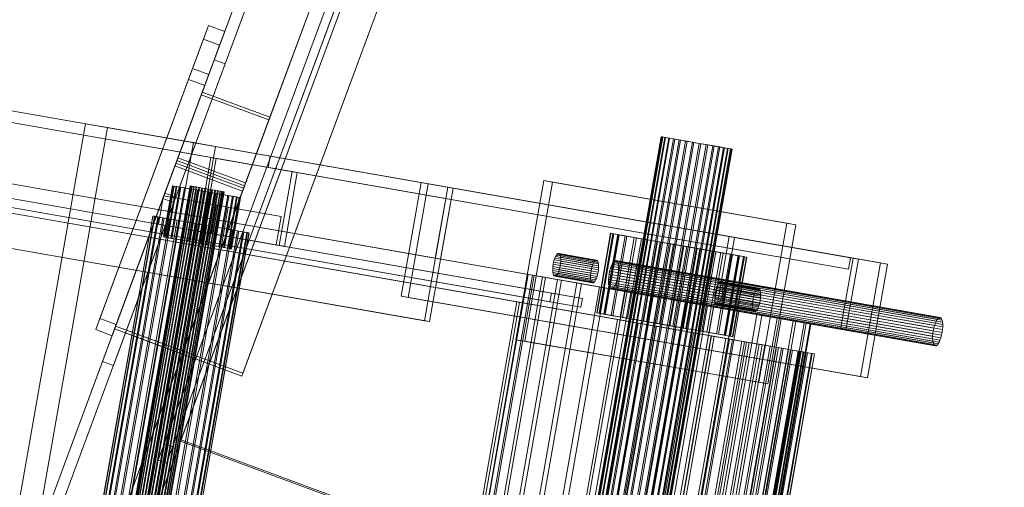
# Model space of a CAD drawing. Header units: millimetres. Extents: x -4395 to 65662, y -65530 to 6847.
# Tile 36 of 256: x 2407 to 2748, y -60213 to -60051. Entities that reach past the tile are written whole.
import ezdxf

# ---------------------------------------------------------------- set-up
doc = ezdxf.new("R2010")
doc.units = ezdxf.units.MM
doc.layers.add('R33_DET_superior_C06', color=7, linetype='Continuous', lineweight=0)
doc.layers.add('R33_DET_superior_C07', color=7, linetype='Continuous', lineweight=0)

msp = doc.modelspace()

# ---------------------------------------------------------------- linework, layer by layer
at = {"layer": 'R33_DET_superior_C06'}
for p, q in [((2377.931, -60324.947), (2925.838, -58845.598)), ((2926.194, -58844.636), (2378.287, -60323.985)), ((2949.282, -58854.281), (2401.374, -60333.63)), ((2401.731, -60332.668), (2949.638, -58853.319)), ((2438.865, -60261.198), (2938.865, -58911.198)), ((2939.043, -58910.716), (2439.043, -60260.716)), ((2932.923, -58927.242), (2432.923, -60277.242)), ((2432.744, -60277.724), (2932.744, -58927.724)), ((2915.903, -58958.799), (2456.966, -60197.929)), ((2459.779, -60198.971), (2918.716, -58959.841)), ((2454.886, -60203.545), (2913.823, -58964.415)), ((2916.636, -58965.457), (2457.7, -60204.586)), ((2462.64, -60197.005), (2914.733, -58976.354)), ((2914.912, -58975.872), (2462.819, -60196.523)), ((2871.646, -58991.915), (2461.699, -60098.772)), ((2443.479, -60159.483), (2875.041, -58994.267)), ((2875.397, -58993.304), (2443.836, -60158.52)), ((2461.343, -60099.735), (2871.29, -58992.878)), ((2894.734, -59001.561), (2484.786, -60108.418)), ((2485.143, -60107.455), (2895.09, -59000.598)), ((2915.364, -59009.202), (2483.803, -60174.417)), ((2484.159, -60173.455), (2915.721, -59008.239)), ((2576.962, -59787.563), (2474.304, -60064.739)), ((2478.055, -60066.128), (2580.713, -59788.952)), ((2572.802, -59798.794), (2470.145, -60075.97)), ((2473.896, -60077.359), (2576.553, -59800.183)), ((2469.788, -60076.933), (2565.85, -59817.566)), ((2566.206, -59816.603), (2470.145, -60075.97)), ((2569.601, -59818.955), (2473.539, -60078.322)), ((2589.294, -59826.249), (2493.232, -60085.616)), ((2493.588, -60084.653), (2589.65, -59825.286)), ((2472.307, -60052.855), (2466.776, -60067.789)), ((2472.307, -60052.855), (2470.526, -60057.665)), ((2477.934, -60054.939), (2472.307, -60052.855)), ((2472.403, -60069.873), (2477.934, -60054.939)), ((2476.152, -60059.749), (2477.934, -60054.939)), ((2465.35, -60071.64), (2470.526, -60057.665)), ((2470.526, -60057.665), (2476.152, -60059.749)), ((2476.152, -60059.749), (2470.977, -60073.724)), ((2474.304, -60064.739), (2461.699, -60098.772)), ((2465.45, -60100.162), (2478.055, -60066.128)), ((2469.788, -60076.933), (2474.304, -60064.739)), ((2473.539, -60078.322), (2478.055, -60066.128)), ((2474.304, -60064.739), (2478.055, -60066.128)), ((2466.776, -60067.789), (2434.666, -60154.486)), ((2440.293, -60156.57), (2472.403, -60069.873)), ((2465.35, -60071.64), (2466.776, -60067.789)), ((2466.776, -60067.789), (2472.403, -60069.873)), ((2470.977, -60073.724), (2472.403, -60069.873)), ((2433.24, -60158.337), (2465.35, -60071.64)), ((2470.977, -60073.724), (2438.866, -60160.421)), ((2470.977, -60073.724), (2465.35, -60071.64)), ((2377.396, -60326.391), (2469.788, -60076.933)), ((2470.145, -60075.97), (2377.752, -60325.429)), ((2381.503, -60326.818), (2473.896, -60077.359)), ((2457.183, -60110.966), (2469.788, -60076.933)), ((2469.788, -60076.933), (2470.145, -60075.97)), ((2473.539, -60078.322), (2469.788, -60076.933)), ((2493.232, -60085.616), (2469.788, -60076.933)), ((2470.145, -60075.97), (2473.896, -60077.359)), ((2470.145, -60075.97), (2493.588, -60084.653)), ((2473.539, -60078.322), (2473.896, -60077.359)), ((2473.539, -60078.322), (2381.147, -60327.781)), ((2473.539, -60078.322), (2460.934, -60112.356)), ((2493.232, -60085.616), (2400.84, -60335.074)), ((2401.196, -60334.112), (2493.588, -60084.653)), ((2493.232, -60085.616), (2493.588, -60084.653)), ((2461.015, -60100.62), (2440.085, -60157.131)), ((2461.015, -60100.62), (2456.499, -60112.814)), ((2457.183, -60110.966), (2461.699, -60098.772)), ((2461.015, -60100.62), (2460.658, -60101.583)), ((2460.934, -60112.356), (2465.45, -60100.162)), ((2464.766, -60102.01), (2461.015, -60100.62)), ((2484.459, -60109.303), (2461.015, -60100.62)), ((2461.343, -60099.735), (2461.699, -60098.772)), ((2484.786, -60108.418), (2461.343, -60099.735)), ((2461.699, -60098.772), (2465.45, -60100.162)), ((2461.699, -60098.772), (2485.143, -60107.455)), ((2439.728, -60158.094), (2460.658, -60101.583)), ((2443.836, -60158.52), (2464.766, -60102.01)), ((2460.25, -60114.203), (2464.766, -60102.01)), ((2460.658, -60101.583), (2484.102, -60110.266)), ((2484.786, -60108.418), (2485.143, -60107.455)), ((2460.934, -60112.356), (2457.183, -60110.966)), ((2484.102, -60110.266), (2463.172, -60166.776)), ((2463.529, -60165.814), (2484.459, -60109.303)), ((2484.102, -60110.266), (2484.459, -60109.303)), ((2435.569, -60169.325), (2456.499, -60112.814)), ((2460.25, -60114.203), (2439.32, -60170.714)), ((2456.499, -60112.814), (2460.25, -60114.203)), ((2433.24, -60158.337), (2434.666, -60154.486)), ((2434.666, -60154.486), (2440.293, -60156.57)), ((2438.866, -60160.421), (2433.24, -60158.337)), ((2435.569, -60169.325), (2440.085, -60157.131)), ((2438.866, -60160.421), (2440.293, -60156.57)), ((2439.32, -60170.714), (2443.836, -60158.52)), ((2439.728, -60158.094), (2440.085, -60157.131)), ((2463.172, -60166.776), (2439.728, -60158.094)), ((2440.085, -60157.131), (2443.836, -60158.52)), ((2440.085, -60157.131), (2463.529, -60165.814)), ((2443.479, -60159.483), (2443.836, -60158.52)), ((2443.836, -60158.52), (2484.159, -60173.455)), ((2483.803, -60174.417), (2443.479, -60159.483)), ((2463.172, -60166.776), (2463.529, -60165.814)), ((2439.32, -60170.714), (2435.569, -60169.325)), ((2483.803, -60174.417), (2484.159, -60173.455)), ((2462.64, -60197.005), (2462.819, -60196.523)), ((2462.819, -60196.523), (2791.031, -60318.083)), ((2454.886, -60203.545), (2456.966, -60197.929)), ((2456.966, -60197.929), (2459.779, -60198.971)), ((2457.7, -60204.586), (2459.779, -60198.971)), ((2790.852, -60318.565), (2462.64, -60197.005)), ((2457.7, -60204.586), (2454.886, -60203.545))]:
    msp.add_line(p, q, dxfattribs=at)
at = {"layer": 'R33_DET_superior_C07'}
for p, q in [((-4037.857, -58953.073), (2652.779, -60126.05)), ((2654.617, -60126.372), (-4036.018, -58953.396)), ((2652.088, -60129.99), (-4038.547, -58957.013)), ((2694.747, -60133.408), (-3995.888, -58960.431)), ((-3994.969, -58960.592), (2695.666, -60133.569)), ((2697.504, -60133.891), (-3993.131, -58960.915)), ((-3996.579, -58964.371), (2694.056, -60137.348)), ((2648.461, -60150.675), (-4042.174, -58977.698)), ((-4040.336, -58978.02), (2650.299, -60150.997)), ((2691.349, -60158.193), (-3999.286, -58985.217)), ((-3997.448, -58985.539), (2693.187, -60158.516)), ((-3817.832, -58995.708), (2554.519, -60112.885)), ((2556.357, -60113.207), (-3815.993, -58996.031)), ((-3945.593, -59004.783), (2613.984, -60154.783)), ((2614.903, -60154.944), (-3944.674, -59004.944)), ((-3914.041, -59010.314), (2645.536, -60160.314)), ((2646.455, -60160.475), (-3913.122, -59010.475)), ((-3856.09, -59015.398), (2591.151, -60145.703)), ((2590.633, -60148.658), (-3856.608, -59018.353)), ((2601.873, -60147.583), (-3845.369, -59017.277)), ((-3849.431, -59021.641), (2579.088, -60148.665)), ((2580.007, -60148.826), (-3848.512, -59021.803)), ((-3845.887, -59020.232), (2601.355, -60150.538)), ((2547.094, -60155.239), (-3825.257, -59038.062)), ((-3823.419, -59038.385), (2548.932, -60155.561)), ((1372.153, -59901.536), (2493.636, -60098.15)), ((2492.946, -60102.09), (1371.463, -59905.476)), ((1433.727, -59912.331), (2555.21, -60108.945)), ((2557.048, -60109.267), (1435.565, -59912.653)), ((1434.874, -59916.593), (2556.357, -60113.207)), ((2550.893, -60133.569), (1429.41, -59936.955)), ((1431.248, -59937.277), (2552.731, -60133.891)), ((2357.112, -60500.621), (2429.639, -60086.93)), ((2429.639, -60086.93), (2467.084, -60093.495)), ((2429.639, -60086.93), (2437.298, -60088.273)), ((2437.298, -60088.273), (2364.771, -60501.963)), ((2474.743, -60094.838), (2437.298, -60088.273)), ((2467.084, -60093.495), (2394.558, -60507.185)), ((2474.743, -60094.838), (2467.084, -60093.495)), ((2629.168, -60091.453), (2546.28, -60564.242)), ((2629.22, -60091.462), (2546.332, -60564.252)), ((2629.587, -60091.527), (2546.699, -60564.316)), ((2546.855, -60564.343), (2629.742, -60091.554)), ((2630.462, -60091.68), (2547.574, -60564.469)), ((2630.714, -60091.724), (2547.826, -60564.514)), ((2631.759, -60091.907), (2548.871, -60564.697)), ((2632.098, -60091.967), (2549.211, -60564.756)), ((2633.428, -60092.2), (2550.54, -60564.989)), ((2633.842, -60092.273), (2550.954, -60565.062)), ((2635.405, -60092.547), (2552.518, -60565.336)), ((2635.877, -60092.629), (2552.99, -60565.419)), ((2637.615, -60092.934), (2554.727, -60565.723)), ((2638.127, -60093.024), (2555.239, -60565.813)), ((2639.971, -60093.347), (2557.083, -60566.136)), ((2640.504, -60093.441), (2557.616, -60566.23)), ((2642.384, -60093.77), (2559.496, -60566.559)), ((2642.917, -60093.864), (2560.029, -60566.653)), ((2644.761, -60094.187), (2561.873, -60566.976)), ((2645.273, -60094.277), (2562.385, -60567.066)), ((2647.01, -60094.581), (2564.123, -60567.371)), ((2629.22, -60091.462), (2629.168, -60091.453)), ((2629.168, -60091.453), (2629.587, -60091.527)), ((2629.742, -60091.554), (2629.22, -60091.462)), ((2629.587, -60091.527), (2630.462, -60091.68)), ((2630.714, -60091.724), (2629.742, -60091.554)), ((2630.462, -60091.68), (2631.759, -60091.907)), ((2632.098, -60091.967), (2630.714, -60091.724)), ((2631.759, -60091.907), (2633.428, -60092.2)), ((2633.842, -60092.273), (2632.098, -60091.967)), ((2633.428, -60092.2), (2635.405, -60092.547)), ((2635.877, -60092.629), (2633.842, -60092.273)), ((2635.405, -60092.547), (2637.615, -60092.934)), ((2638.127, -60093.024), (2635.877, -60092.629)), ((2637.615, -60092.934), (2639.971, -60093.347)), ((2640.504, -60093.441), (2638.127, -60093.024)), ((2639.971, -60093.347), (2642.384, -60093.77)), ((2642.917, -60093.864), (2640.504, -60093.441)), ((2642.384, -60093.77), (2644.761, -60094.187)), ((2645.273, -60094.277), (2642.917, -60093.864)), ((2644.761, -60094.187), (2647.01, -60094.581)), ((2647.482, -60094.664), (2645.273, -60094.277)), ((2647.01, -60094.581), (2649.046, -60094.938)), ((2402.216, -60508.528), (2474.743, -60094.838)), ((2647.482, -60094.664), (2564.595, -60567.453)), ((2649.046, -60094.938), (2566.158, -60567.727)), ((2649.46, -60095.011), (2566.572, -60567.8)), ((2650.789, -60095.244), (2567.902, -60568.033)), ((2651.129, -60095.303), (2568.241, -60568.093)), ((2652.174, -60095.486), (2569.286, -60568.276)), ((2652.426, -60095.531), (2569.538, -60568.32)), ((2653.145, -60095.657), (2570.258, -60568.446)), ((2653.301, -60095.684), (2570.413, -60568.473)), ((2653.668, -60095.748), (2570.78, -60568.538)), ((2653.72, -60095.758), (2570.832, -60568.547)), ((2649.46, -60095.011), (2647.482, -60094.664)), ((2649.046, -60094.938), (2650.789, -60095.244)), ((2651.129, -60095.303), (2649.46, -60095.011)), ((2650.789, -60095.244), (2652.174, -60095.486)), ((2652.426, -60095.531), (2651.129, -60095.303)), ((2652.174, -60095.486), (2653.145, -60095.657)), ((2653.301, -60095.684), (2652.426, -60095.531)), ((2653.145, -60095.657), (2653.668, -60095.748)), ((2653.72, -60095.758), (2653.301, -60095.684)), ((2653.668, -60095.748), (2653.72, -60095.758)), ((2468.657, -60124.228), (2473.146, -60098.619)), ((2474.984, -60098.941), (2470.495, -60124.55)), ((2473.146, -60098.619), (2501.23, -60103.542)), ((2473.146, -60098.619), (2474.984, -60098.941)), ((2503.068, -60103.864), (2474.984, -60098.941)), ((2493.636, -60098.15), (2492.946, -60102.09)), ((2557.048, -60109.267), (2493.636, -60098.15)), ((2492.946, -60102.09), (2556.357, -60113.207)), ((2501.23, -60103.542), (2496.741, -60129.152)), ((2498.579, -60129.474), (2503.068, -60103.864)), ((2503.068, -60103.864), (2501.23, -60103.542)), ((2539.063, -60146.724), (2545.971, -60107.325)), ((2548.421, -60107.755), (2541.514, -60147.154)), ((2545.971, -60107.325), (2705.113, -60135.225)), ((2545.971, -60107.325), (2548.421, -60107.755)), ((2707.563, -60135.655), (2548.421, -60107.755)), ((2578.803, -60161.813), (2588.473, -60106.654)), ((2591.537, -60107.191), (2581.866, -60162.35)), ((2588.473, -60106.654), (2672.725, -60121.425)), ((2588.473, -60106.654), (2591.537, -60107.191)), ((2675.788, -60121.962), (2591.537, -60107.191)), ((2465.917, -60108.519), (2398.571, -60492.66)), ((2465.943, -60108.524), (2398.596, -60492.665)), ((2466.119, -60108.554), (2398.773, -60492.696)), ((2398.847, -60492.709), (2466.193, -60108.567)), ((2466.539, -60108.628), (2399.193, -60492.769)), ((2466.66, -60108.649), (2399.314, -60492.79)), ((2467.161, -60108.737), (2399.815, -60492.878)), ((2467.324, -60108.766), (2399.978, -60492.907)), ((2467.963, -60108.878), (2400.616, -60493.019)), ((2468.161, -60108.912), (2400.815, -60493.054)), ((2468.912, -60109.044), (2401.565, -60493.185)), ((2469.138, -60109.084), (2401.792, -60493.225)), ((2469.972, -60109.23), (2402.626, -60493.371)), ((2470.218, -60109.273), (2402.872, -60493.414)), ((2471.103, -60109.428), (2403.757, -60493.569)), ((2471.359, -60109.473), (2404.013, -60493.614)), ((2472.261, -60109.631), (2404.915, -60493.773)), ((2472.517, -60109.676), (2405.171, -60493.817)), ((2473.402, -60109.831), (2406.056, -60493.973)), ((2473.648, -60109.874), (2406.302, -60494.016)), ((2474.482, -60110.021), (2407.136, -60494.162)), ((2474.709, -60110.06), (2407.362, -60494.202)), ((2475.459, -60110.192), (2408.113, -60494.333)), ((2475.658, -60110.227), (2408.311, -60494.368)), ((2476.296, -60110.339), (2408.95, -60494.48)), ((2476.459, -60110.367), (2409.113, -60494.508)), ((2476.96, -60110.455), (2409.614, -60494.596)), ((2477.081, -60110.476), (2409.735, -60494.618)), ((2477.427, -60110.537), (2410.081, -60494.678)), ((2477.501, -60110.55), (2410.155, -60494.691)), ((2477.678, -60110.581), (2410.331, -60494.722)), ((2477.703, -60110.585), (2410.357, -60494.726)), ((2459.852, -60108.471), (2456.744, -60126.201)), ((2459.903, -60108.48), (2456.794, -60126.209)), ((2460.255, -60108.542), (2457.146, -60126.271)), ((2457.296, -60126.297), (2460.404, -60108.568)), ((2461.095, -60108.689), (2457.986, -60126.418)), ((2461.337, -60108.731), (2458.229, -60126.461)), ((2462.34, -60108.907), (2459.232, -60126.637)), ((2462.666, -60108.964), (2459.557, -60126.694)), ((2459.903, -60108.48), (2459.852, -60108.471)), ((2459.852, -60108.471), (2460.255, -60108.542)), ((2460.404, -60108.568), (2459.903, -60108.48)), ((2460.255, -60108.542), (2461.095, -60108.689)), ((2461.337, -60108.731), (2460.404, -60108.568)), ((2463.942, -60109.188), (2460.834, -60126.918)), ((2461.095, -60108.689), (2462.34, -60108.907)), ((2464.339, -60109.258), (2461.231, -60126.987)), ((2462.666, -60108.964), (2461.337, -60108.731)), ((2462.34, -60108.907), (2463.942, -60109.188)), ((2464.339, -60109.258), (2462.666, -60108.964)), ((2465.84, -60109.521), (2462.732, -60127.25)), ((2466.293, -60109.6), (2463.185, -60127.33)), ((2463.942, -60109.188), (2465.84, -60109.521)), ((2466.293, -60109.6), (2464.339, -60109.258)), ((2467.961, -60109.893), (2464.853, -60127.622)), ((2468.453, -60109.979), (2465.345, -60127.708)), ((2465.84, -60109.521), (2467.961, -60109.893)), ((2465.943, -60108.524), (2465.917, -60108.519)), ((2465.917, -60108.519), (2466.119, -60108.554)), ((2466.193, -60108.567), (2465.943, -60108.524)), ((2466.119, -60108.554), (2466.539, -60108.628)), ((2466.66, -60108.649), (2466.193, -60108.567)), ((2468.453, -60109.979), (2466.293, -60109.6)), ((2466.539, -60108.628), (2467.161, -60108.737)), ((2467.324, -60108.766), (2466.66, -60108.649)), ((2470.224, -60110.289), (2467.115, -60128.019)), ((2467.161, -60108.737), (2467.963, -60108.878)), ((2468.161, -60108.912), (2467.324, -60108.766)), ((2470.735, -60110.379), (2467.626, -60128.108)), ((2467.961, -60109.893), (2470.224, -60110.289)), ((2467.963, -60108.878), (2468.912, -60109.044)), ((2469.138, -60109.084), (2468.161, -60108.912)), ((2470.735, -60110.379), (2468.453, -60109.979)), ((2468.912, -60109.044), (2469.972, -60109.23)), ((2470.218, -60109.273), (2469.138, -60109.084)), ((2472.54, -60110.695), (2469.432, -60128.425)), ((2473.051, -60110.785), (2469.943, -60128.515)), ((2469.972, -60109.23), (2471.103, -60109.428)), ((2471.359, -60109.473), (2470.218, -60109.273)), ((2470.224, -60110.289), (2472.54, -60110.695)), ((2473.051, -60110.785), (2470.735, -60110.379)), ((2471.103, -60109.428), (2472.261, -60109.631)), ((2472.517, -60109.676), (2471.359, -60109.473)), ((2474.822, -60111.095), (2471.714, -60128.825)), ((2475.313, -60111.182), (2472.205, -60128.911)), ((2472.261, -60109.631), (2473.402, -60109.831)), ((2473.648, -60109.874), (2472.517, -60109.676)), ((2472.54, -60110.695), (2474.822, -60111.095)), ((2475.313, -60111.182), (2473.051, -60110.785)), ((2473.402, -60109.831), (2474.482, -60110.021)), ((2474.709, -60110.06), (2473.648, -60109.874)), ((2476.981, -60111.474), (2473.873, -60129.204)), ((2477.434, -60111.553), (2474.326, -60129.283)), ((2474.482, -60110.021), (2475.459, -60110.192)), ((2475.658, -60110.227), (2474.709, -60110.06)), ((2474.822, -60111.095), (2476.981, -60111.474)), ((2477.434, -60111.553), (2475.313, -60111.182)), ((2475.459, -60110.192), (2476.296, -60110.339)), ((2476.459, -60110.367), (2475.658, -60110.227)), ((2476.296, -60110.339), (2476.96, -60110.455)), ((2477.081, -60110.476), (2476.459, -60110.367)), ((2476.96, -60110.455), (2477.427, -60110.537)), ((2476.981, -60111.474), (2478.935, -60111.817)), ((2477.501, -60110.55), (2477.081, -60110.476)), ((2477.427, -60110.537), (2477.678, -60110.581)), ((2479.333, -60111.886), (2477.434, -60111.553)), ((2477.703, -60110.585), (2477.501, -60110.55)), ((2477.678, -60110.581), (2477.703, -60110.585)), ((2555.21, -60108.945), (2550.893, -60133.569)), ((2552.731, -60133.891), (2557.048, -60109.267)), ((2557.048, -60109.267), (2555.21, -60108.945)), ((2556.357, -60113.207), (2557.048, -60109.267)), ((2454.923, -60121.82), (2456.65, -60111.971)), ((2456.65, -60111.971), (2479.117, -60115.909)), ((2456.65, -60111.971), (2475.03, -60115.193)), ((2478.935, -60111.817), (2475.827, -60129.546)), ((2479.333, -60111.886), (2476.224, -60129.616)), ((2480.609, -60112.11), (2477.501, -60129.84)), ((2480.935, -60112.167), (2477.827, -60129.897)), ((2481.938, -60112.343), (2478.83, -60130.073)), ((2478.935, -60111.817), (2480.609, -60112.11)), ((2482.18, -60112.385), (2479.072, -60130.115)), ((2480.935, -60112.167), (2479.333, -60111.886)), ((2482.871, -60112.507), (2479.763, -60130.236)), ((2483.02, -60112.533), (2479.912, -60130.262)), ((2483.372, -60112.594), (2480.264, -60130.324)), ((2483.423, -60112.603), (2480.314, -60130.333)), ((2480.609, -60112.11), (2481.938, -60112.343)), ((2482.18, -60112.385), (2480.935, -60112.167)), ((2481.938, -60112.343), (2482.871, -60112.507)), ((2483.02, -60112.533), (2482.18, -60112.385)), ((2482.871, -60112.507), (2483.372, -60112.594)), ((2483.423, -60112.603), (2483.02, -60112.533)), ((2483.372, -60112.594), (2483.423, -60112.603)), ((2554.519, -60112.885), (2547.094, -60155.239)), ((2548.932, -60155.561), (2556.357, -60113.207)), ((2556.357, -60113.207), (2554.519, -60112.885)), ((2475.03, -60115.193), (2473.303, -60125.043)), ((2497.497, -60119.132), (2475.03, -60115.193)), ((2479.117, -60115.909), (2477.39, -60125.759)), ((2497.497, -60119.132), (2479.117, -60115.909)), ((2452.956, -60118.937), (2389.927, -60478.454)), ((2453.027, -60118.95), (2389.998, -60478.467)), ((2453.526, -60119.037), (2390.497, -60478.554)), ((2390.708, -60478.591), (2453.737, -60119.074)), ((2454.716, -60119.246), (2391.687, -60478.763)), ((2455.059, -60119.306), (2392.03, -60478.823)), ((2456.48, -60119.555), (2393.451, -60479.072)), ((2456.942, -60119.636), (2393.913, -60479.153)), ((2458.75, -60119.953), (2395.721, -60479.47)), ((2459.313, -60120.052), (2396.284, -60479.569)), ((2461.439, -60120.425), (2398.41, -60479.941)), ((2462.081, -60120.537), (2399.052, -60480.054)), ((2464.444, -60120.951), (2401.415, -60480.468)), ((2465.14, -60121.073), (2402.111, -60480.59)), ((2467.649, -60121.513), (2404.619, -60481.03)), ((2468.373, -60121.64), (2405.344, -60481.157)), ((2453.027, -60118.95), (2452.956, -60118.937)), ((2452.956, -60118.937), (2453.526, -60119.037)), ((2453.737, -60119.074), (2453.027, -60118.95)), ((2453.526, -60119.037), (2454.716, -60119.246)), ((2455.059, -60119.306), (2453.737, -60119.074)), ((2454.716, -60119.246), (2456.48, -60119.555)), ((2477.39, -60125.759), (2454.923, -60121.82)), ((2454.923, -60121.82), (2473.303, -60125.043)), ((2456.942, -60119.636), (2455.059, -60119.306)), ((2456.48, -60119.555), (2458.75, -60119.953)), ((2459.313, -60120.052), (2456.942, -60119.636)), ((2458.75, -60119.953), (2461.439, -60120.425)), ((2462.081, -60120.537), (2459.313, -60120.052)), ((2461.439, -60120.425), (2464.444, -60120.951)), ((2465.14, -60121.073), (2462.081, -60120.537)), ((2464.444, -60120.951), (2467.649, -60121.513)), ((2468.373, -60121.64), (2465.14, -60121.073)), ((2467.649, -60121.513), (2470.93, -60122.089)), ((2471.655, -60122.216), (2468.373, -60121.64)), ((2495.77, -60128.982), (2497.497, -60119.132)), ((2672.725, -60121.425), (2663.055, -60176.584)), ((2675.788, -60121.962), (2672.725, -60121.425)), ((2470.93, -60122.089), (2407.901, -60481.605)), ((2471.655, -60122.216), (2408.625, -60481.732)), ((2474.163, -60122.655), (2411.134, -60482.172)), ((2474.859, -60122.777), (2411.83, -60482.294)), ((2477.222, -60123.192), (2414.193, -60482.708)), ((2477.864, -60123.304), (2414.835, -60482.821)), ((2479.99, -60123.677), (2416.961, -60483.194)), ((2480.553, -60123.776), (2417.524, -60483.292)), ((2482.361, -60124.093), (2419.332, -60483.609)), ((2482.823, -60124.174), (2419.794, -60483.69)), ((2484.244, -60124.423), (2421.215, -60483.939)), ((2484.587, -60124.483), (2421.558, -60484)), ((2485.566, -60124.654), (2422.537, -60484.171)), ((2485.777, -60124.691), (2422.748, -60484.208)), ((2486.276, -60124.779), (2423.247, -60484.296)), ((2486.347, -60124.791), (2423.318, -60484.308)), ((2496.741, -60129.152), (2468.657, -60124.228)), ((2468.657, -60124.228), (2470.495, -60124.55)), ((2470.495, -60124.55), (2498.579, -60129.474)), ((2470.93, -60122.089), (2474.163, -60122.655)), ((2474.859, -60122.777), (2471.655, -60122.216)), ((2473.303, -60125.043), (2495.77, -60128.982)), ((2474.163, -60122.655), (2477.222, -60123.192)), ((2477.864, -60123.304), (2474.859, -60122.777)), ((2477.222, -60123.192), (2479.99, -60123.677)), ((2480.553, -60123.776), (2477.864, -60123.304)), ((2479.99, -60123.677), (2482.361, -60124.093)), ((2482.823, -60124.174), (2480.553, -60123.776)), ((2482.361, -60124.093), (2484.244, -60124.423)), ((2484.587, -60124.483), (2482.823, -60124.174)), ((2484.244, -60124.423), (2485.566, -60124.654)), ((2485.777, -60124.691), (2484.587, -60124.483)), ((2485.566, -60124.654), (2486.276, -60124.779)), ((2486.347, -60124.791), (2485.777, -60124.691)), ((2486.276, -60124.779), (2486.347, -60124.791)), ((2611.657, -60124.932), (2606.822, -60152.512)), ((2611.758, -60124.95), (2606.922, -60152.529)), ((2612.462, -60125.073), (2607.627, -60152.653)), ((2607.925, -60152.705), (2612.76, -60125.126)), ((2611.758, -60124.95), (2611.657, -60124.932)), ((2611.657, -60124.932), (2612.462, -60125.073)), ((2612.76, -60125.126), (2611.758, -60124.95)), ((2612.462, -60125.073), (2614.142, -60125.368)), ((2614.626, -60125.453), (2612.76, -60125.126)), ((2666.118, -60177.121), (2675.788, -60121.962)), ((2457.146, -60126.271), (2456.744, -60126.201)), ((2456.744, -60126.201), (2456.794, -60126.209)), ((2456.794, -60126.209), (2457.296, -60126.297)), ((2457.986, -60126.418), (2457.146, -60126.271)), ((2457.296, -60126.297), (2458.229, -60126.461)), ((2459.232, -60126.637), (2457.986, -60126.418)), ((2458.229, -60126.461), (2459.557, -60126.694)), ((2460.834, -60126.918), (2459.232, -60126.637)), ((2459.557, -60126.694), (2461.231, -60126.987)), ((2462.732, -60127.25), (2460.834, -60126.918)), ((2461.231, -60126.987), (2463.185, -60127.33)), ((2464.853, -60127.622), (2462.732, -60127.25)), ((2463.185, -60127.33), (2465.345, -60127.708)), ((2467.115, -60128.019), (2464.853, -60127.622)), ((2465.345, -60127.708), (2467.626, -60128.108)), ((2469.432, -60128.425), (2467.115, -60128.019)), ((2467.626, -60128.108), (2469.943, -60128.515)), ((2471.714, -60128.825), (2469.432, -60128.425)), ((2469.943, -60128.515), (2472.205, -60128.911)), ((2477.39, -60125.759), (2495.77, -60128.982)), ((2614.142, -60125.368), (2609.307, -60152.947)), ((2609.559, -60152.992), (2614.395, -60125.412)), ((2614.626, -60125.453), (2609.791, -60153.032)), ((2616.632, -60125.805), (2611.797, -60153.384)), ((2617.284, -60125.919), (2612.449, -60153.498)), ((2614.142, -60125.368), (2616.632, -60125.805)), ((2614.395, -60125.412), (2648.095, -60131.321)), ((2614.395, -60125.412), (2622.359, -60126.809)), ((2617.284, -60125.919), (2614.626, -60125.453)), ((2619.837, -60126.366), (2615.002, -60153.946)), ((2620.631, -60126.506), (2615.796, -60154.085)), ((2616.632, -60125.805), (2619.837, -60126.366)), ((2620.631, -60126.506), (2617.284, -60125.919)), ((2622.359, -60126.809), (2617.524, -60154.388)), ((2623.633, -60127.032), (2618.798, -60154.611)), ((2624.539, -60127.191), (2619.704, -60154.77)), ((2619.837, -60126.366), (2623.633, -60127.032)), ((2624.539, -60127.191), (2620.631, -60126.506)), ((2656.06, -60132.717), (2622.359, -60126.809)), ((2627.875, -60127.776), (2623.04, -60155.355)), ((2623.633, -60127.032), (2627.875, -60127.776)), ((2628.858, -60127.948), (2624.023, -60155.527)), ((2628.858, -60127.948), (2624.539, -60127.191)), ((2632.4, -60128.569), (2627.564, -60156.148)), ((2627.875, -60127.776), (2632.4, -60128.569)), ((2633.422, -60128.748), (2628.587, -60156.327)), ((2633.422, -60128.748), (2628.858, -60127.948)), ((2632.4, -60128.569), (2637.033, -60129.381)), ((2638.055, -60129.56), (2633.422, -60128.748)), ((2652.779, -60126.05), (2648.461, -60150.675)), ((2650.299, -60150.997), (2654.617, -60126.372)), ((2652.779, -60126.05), (2652.088, -60129.99)), ((2694.747, -60133.408), (2652.779, -60126.05)), ((2654.617, -60126.372), (2652.779, -60126.05)), ((2473.873, -60129.204), (2471.714, -60128.825)), ((2472.205, -60128.911), (2474.326, -60129.283)), ((2475.827, -60129.546), (2473.873, -60129.204)), ((2474.326, -60129.283), (2476.224, -60129.616)), ((2477.501, -60129.84), (2475.827, -60129.546)), ((2476.224, -60129.616), (2477.827, -60129.897)), ((2478.83, -60130.073), (2477.501, -60129.84)), ((2477.827, -60129.897), (2479.072, -60130.115)), ((2479.763, -60130.236), (2478.83, -60130.073)), ((2479.072, -60130.115), (2479.912, -60130.262)), ((2480.264, -60130.324), (2479.763, -60130.236)), ((2479.912, -60130.262), (2480.314, -60130.333)), ((2480.314, -60130.333), (2480.264, -60130.324)), ((2496.741, -60129.152), (2498.579, -60129.474)), ((2593.134, -60132.147), (2592.859, -60132.474)), ((2593.404, -60131.963), (2593.134, -60132.147)), ((2606.24, -60134.444), (2593.134, -60132.147)), ((2593.656, -60131.929), (2593.404, -60131.963)), ((2606.509, -60134.26), (2593.404, -60131.963)), ((2593.882, -60132.047), (2593.656, -60131.929)), ((2606.762, -60134.227), (2593.656, -60131.929)), ((2594.072, -60132.311), (2593.882, -60132.047)), ((2606.987, -60134.344), (2593.882, -60132.047)), ((2637.033, -60129.381), (2632.197, -60156.96)), ((2638.055, -60129.56), (2633.22, -60157.14)), ((2641.596, -60130.181), (2636.761, -60157.761)), ((2637.033, -60129.381), (2641.596, -60130.181)), ((2642.579, -60130.354), (2637.744, -60157.933)), ((2642.579, -60130.354), (2638.055, -60129.56)), ((2645.915, -60130.938), (2641.08, -60158.518)), ((2641.596, -60130.181), (2645.915, -60130.938)), ((2646.821, -60131.097), (2641.986, -60158.677)), ((2646.821, -60131.097), (2642.579, -60130.354)), ((2648.095, -60131.321), (2643.26, -60158.9)), ((2649.823, -60131.624), (2644.988, -60159.203)), ((2650.617, -60131.763), (2645.782, -60159.342)), ((2645.915, -60130.938), (2649.823, -60131.624)), ((2650.617, -60131.763), (2646.821, -60131.097)), ((2656.06, -60132.717), (2648.095, -60131.321)), ((2649.823, -60131.624), (2653.171, -60132.21)), ((2653.822, -60132.325), (2650.617, -60131.763)), ((2652.088, -60129.99), (2694.056, -60137.348)), ((2550.893, -60133.569), (2552.731, -60133.891)), ((2591.898, -60134.89), (2591.74, -60135.654)), ((2592.097, -60134.163), (2591.898, -60134.89)), ((2605.004, -60137.187), (2591.898, -60134.89)), ((2592.33, -60133.501), (2592.097, -60134.163)), ((2605.203, -60136.46), (2592.097, -60134.163)), ((2592.587, -60132.931), (2592.33, -60133.501)), ((2605.436, -60135.799), (2592.33, -60133.501)), ((2592.859, -60132.474), (2592.587, -60132.931)), ((2605.693, -60135.229), (2592.587, -60132.931)), ((2605.965, -60134.771), (2592.859, -60132.474)), ((2594.22, -60132.712), (2594.072, -60132.311)), ((2607.178, -60134.609), (2594.072, -60132.311)), ((2594.191, -60136.084), (2594.302, -60135.311)), ((2594.32, -60133.235), (2594.22, -60132.712)), ((2607.326, -60135.01), (2594.22, -60132.712)), ((2594.302, -60135.311), (2594.362, -60134.56)), ((2607.408, -60137.609), (2594.302, -60135.311)), ((2594.368, -60133.859), (2594.32, -60133.235)), ((2607.426, -60135.533), (2594.32, -60133.235)), ((2594.362, -60134.56), (2594.368, -60133.859)), ((2607.467, -60136.857), (2594.362, -60134.56)), ((2607.474, -60136.156), (2594.368, -60133.859)), ((2605.436, -60135.799), (2605.693, -60135.229)), ((2605.693, -60135.229), (2605.965, -60134.771)), ((2605.965, -60134.771), (2606.24, -60134.444)), ((2606.24, -60134.444), (2606.509, -60134.26)), ((2606.509, -60134.26), (2606.762, -60134.227)), ((2606.762, -60134.227), (2606.987, -60134.344)), ((2606.987, -60134.344), (2607.178, -60134.609)), ((2607.178, -60134.609), (2607.326, -60135.01)), ((2607.326, -60135.01), (2607.426, -60135.533)), ((2607.426, -60135.533), (2607.474, -60136.156)), ((2612.508, -60135.074), (2612.168, -60135.646)), ((2612.853, -60134.666), (2612.508, -60135.074)), ((2724.843, -60154.769), (2612.508, -60135.074)), ((2613.189, -60134.436), (2612.853, -60134.666)), ((2725.188, -60154.36), (2612.853, -60134.666)), ((2613.504, -60134.393), (2613.189, -60134.436)), ((2725.525, -60154.13), (2613.189, -60134.436)), ((2613.787, -60134.541), (2613.504, -60134.393)), ((2725.84, -60154.088), (2613.504, -60134.393)), ((2614.025, -60134.871), (2613.787, -60134.541)), ((2726.122, -60154.235), (2613.787, -60134.541)), ((2614.21, -60135.373), (2614.025, -60134.871)), ((2726.36, -60154.565), (2614.025, -60134.871)), ((2614.335, -60136.026), (2614.21, -60135.373)), ((2726.545, -60155.067), (2614.21, -60135.373)), ((2653.171, -60132.21), (2648.336, -60159.79)), ((2653.822, -60132.325), (2648.987, -60159.904)), ((2655.828, -60132.676), (2650.993, -60160.256)), ((2651.225, -60160.296), (2656.06, -60132.717)), ((2656.313, -60132.761), (2651.477, -60160.341)), ((2657.694, -60133.003), (2652.859, -60160.583)), ((2657.993, -60133.056), (2653.157, -60160.635)), ((2653.171, -60132.21), (2655.828, -60132.676)), ((2656.313, -60132.761), (2653.822, -60132.325)), ((2658.697, -60133.179), (2653.862, -60160.759)), ((2658.798, -60133.197), (2653.963, -60160.776)), ((2655.828, -60132.676), (2657.694, -60133.003)), ((2657.993, -60133.056), (2656.313, -60132.761)), ((2657.694, -60133.003), (2658.697, -60133.179)), ((2658.798, -60133.197), (2657.993, -60133.056)), ((2658.697, -60133.179), (2658.798, -60133.197)), ((2695.666, -60133.569), (2691.349, -60158.193)), ((2693.187, -60158.516), (2697.504, -60133.891)), ((2694.056, -60137.348), (2694.747, -60133.408)), ((2697.504, -60133.891), (2695.666, -60133.569)), ((2705.113, -60135.225), (2698.205, -60174.624)), ((2707.563, -60135.655), (2705.113, -60135.225)), ((2591.569, -60137.178), (2591.563, -60137.879)), ((2591.563, -60137.879), (2591.61, -60138.503)), ((2604.668, -60140.177), (2591.563, -60137.879)), ((2591.629, -60136.427), (2591.569, -60137.178)), ((2604.675, -60139.476), (2591.569, -60137.178)), ((2591.61, -60138.503), (2591.71, -60139.025)), ((2604.716, -60140.801), (2591.61, -60138.503)), ((2591.74, -60135.654), (2591.629, -60136.427)), ((2604.734, -60138.724), (2591.629, -60136.427)), ((2604.846, -60137.952), (2591.74, -60135.654)), ((2593.072, -60139.264), (2593.343, -60138.807)), ((2593.343, -60138.807), (2593.6, -60138.236)), ((2606.449, -60141.104), (2593.343, -60138.807)), ((2593.6, -60138.236), (2593.833, -60137.575)), ((2606.706, -60140.534), (2593.6, -60138.236)), ((2593.833, -60137.575), (2594.032, -60136.848)), ((2606.939, -60139.873), (2593.833, -60137.575)), ((2594.032, -60136.848), (2594.191, -60136.084)), ((2607.138, -60139.146), (2594.032, -60136.848)), ((2607.296, -60138.381), (2594.191, -60136.084)), ((2604.675, -60139.476), (2604.734, -60138.724)), ((2604.734, -60138.724), (2604.846, -60137.952)), ((2604.846, -60137.952), (2605.004, -60137.187)), ((2605.004, -60137.187), (2605.203, -60136.46)), ((2605.203, -60136.46), (2605.436, -60135.799)), ((2607.296, -60138.381), (2607.138, -60139.146)), ((2607.408, -60137.609), (2607.296, -60138.381)), ((2607.467, -60136.857), (2607.408, -60137.609)), ((2607.474, -60136.156), (2607.467, -60136.857)), ((2611.307, -60138.094), (2611.109, -60139.05)), ((2611.556, -60137.186), (2611.307, -60138.094)), ((2723.643, -60157.788), (2611.307, -60138.094)), ((2611.847, -60136.359), (2611.556, -60137.186)), ((2723.892, -60156.88), (2611.556, -60137.186)), ((2612.168, -60135.646), (2611.847, -60136.359)), ((2724.183, -60156.053), (2611.847, -60136.359)), ((2724.504, -60155.34), (2612.168, -60135.646)), ((2614.173, -60139.587), (2614.312, -60138.621)), ((2614.312, -60138.621), (2614.387, -60137.682)), ((2726.647, -60158.315), (2614.312, -60138.621)), ((2614.394, -60136.806), (2614.335, -60136.026)), ((2726.67, -60155.72), (2614.335, -60136.026)), ((2614.387, -60137.682), (2614.394, -60136.806)), ((2726.722, -60157.376), (2614.387, -60137.682)), ((2726.73, -60156.5), (2614.394, -60136.806)), ((2700.656, -60175.054), (2707.563, -60135.655)), ((2582.841, -60139.17), (2518.949, -60503.612)), ((2583.051, -60139.207), (2519.158, -60503.649)), ((2584.519, -60139.464), (2520.626, -60503.906)), ((2521.247, -60504.015), (2585.14, -60139.573)), ((2588.018, -60140.078), (2524.126, -60504.52)), ((2589.027, -60140.255), (2525.135, -60504.696)), ((2593.206, -60140.987), (2529.314, -60505.429)), ((2594.564, -60141.225), (2530.672, -60505.667)), ((2599.883, -60142.158), (2535.991, -60506.6)), ((2583.051, -60139.207), (2582.841, -60139.17)), ((2582.841, -60139.17), (2584.519, -60139.464)), ((2585.14, -60139.573), (2583.051, -60139.207)), ((2584.519, -60139.464), (2588.018, -60140.078)), ((2589.027, -60140.255), (2585.14, -60139.573)), ((2588.018, -60140.078), (2593.206, -60140.987)), ((2594.564, -60141.225), (2589.027, -60140.255)), ((2591.71, -60139.025), (2591.858, -60139.427)), ((2604.816, -60141.323), (2591.71, -60139.025)), ((2591.858, -60139.427), (2592.049, -60139.691)), ((2604.964, -60141.724), (2591.858, -60139.427)), ((2592.049, -60139.691), (2592.274, -60139.809)), ((2605.154, -60141.989), (2592.049, -60139.691)), ((2592.274, -60139.809), (2592.527, -60139.775)), ((2592.274, -60139.809), (2605.38, -60142.106)), ((2592.527, -60139.775), (2592.796, -60139.591)), ((2605.633, -60142.073), (2592.527, -60139.775)), ((2592.796, -60139.591), (2593.072, -60139.264)), ((2605.902, -60141.889), (2592.796, -60139.591)), ((2606.177, -60141.562), (2593.072, -60139.264)), ((2593.206, -60140.987), (2599.883, -60142.158)), ((2601.538, -60142.448), (2594.564, -60141.225)), ((2599.883, -60142.158), (2607.792, -60143.545)), ((2604.668, -60140.177), (2604.675, -60139.476)), ((2604.716, -60140.801), (2604.668, -60140.177)), ((2604.816, -60141.323), (2604.716, -60140.801)), ((2604.964, -60141.724), (2604.816, -60141.323)), ((2605.154, -60141.989), (2604.964, -60141.724)), ((2605.38, -60142.106), (2605.154, -60141.989)), ((2605.633, -60142.073), (2605.38, -60142.106)), ((2605.902, -60141.889), (2605.633, -60142.073)), ((2606.177, -60141.562), (2605.902, -60141.889)), ((2606.449, -60141.104), (2606.177, -60141.562)), ((2606.706, -60140.534), (2606.449, -60141.104)), ((2606.939, -60139.873), (2606.706, -60140.534)), ((2607.138, -60139.146), (2606.939, -60139.873)), ((2610.895, -60140.955), (2610.888, -60141.831)), ((2610.888, -60141.831), (2610.947, -60142.611)), ((2723.223, -60161.525), (2610.888, -60141.831)), ((2610.97, -60140.016), (2610.895, -60140.955)), ((2723.231, -60160.649), (2610.895, -60140.955)), ((2611.109, -60139.05), (2610.97, -60140.016)), ((2723.306, -60159.71), (2610.97, -60140.016)), ((2723.445, -60158.744), (2611.109, -60139.05)), ((2613.114, -60142.991), (2613.435, -60142.278)), ((2613.435, -60142.278), (2613.726, -60141.451)), ((2725.77, -60161.972), (2613.435, -60142.278)), ((2613.726, -60141.451), (2613.975, -60140.543)), ((2726.061, -60161.145), (2613.726, -60141.451)), ((2613.975, -60140.543), (2614.173, -60139.587)), ((2726.31, -60160.237), (2613.975, -60140.543)), ((2726.508, -60159.281), (2614.173, -60139.587)), ((2649.026, -60142.321), (2648.755, -60142.778)), ((2649.302, -60141.994), (2649.026, -60142.321)), ((2662.132, -60144.618), (2649.026, -60142.321)), ((2649.571, -60141.81), (2649.302, -60141.994)), ((2662.408, -60144.291), (2649.302, -60141.994)), ((2649.824, -60141.776), (2649.571, -60141.81)), ((2662.677, -60144.108), (2649.571, -60141.81)), ((2650.049, -60141.894), (2649.824, -60141.776)), ((2662.929, -60144.074), (2649.824, -60141.776)), ((2650.24, -60142.158), (2650.049, -60141.894)), ((2663.155, -60144.191), (2650.049, -60141.894)), ((2650.388, -60142.559), (2650.24, -60142.158)), ((2663.346, -60144.456), (2650.24, -60142.158)), ((2601.538, -60142.448), (2537.645, -60506.89)), ((2607.792, -60143.545), (2543.9, -60507.986)), ((2609.68, -60143.875), (2545.787, -60508.317)), ((2616.629, -60145.094), (2552.737, -60509.536)), ((2618.677, -60145.453), (2554.785, -60509.895)), ((2591.151, -60145.703), (2590.633, -60148.658)), ((2601.873, -60147.583), (2591.151, -60145.703)), ((2609.68, -60143.875), (2601.538, -60142.448)), ((2607.792, -60143.545), (2616.629, -60145.094)), ((2618.677, -60145.453), (2609.68, -60143.875)), ((2610.947, -60142.611), (2611.072, -60143.264)), ((2723.283, -60162.305), (2610.947, -60142.611)), ((2611.072, -60143.264), (2611.257, -60143.766)), ((2723.408, -60162.958), (2611.072, -60143.264)), ((2611.257, -60143.766), (2611.495, -60144.096)), ((2723.593, -60163.46), (2611.257, -60143.766)), ((2611.495, -60144.096), (2611.778, -60144.243)), ((2723.831, -60163.79), (2611.495, -60144.096)), ((2611.778, -60144.243), (2612.093, -60144.201)), ((2611.778, -60144.243), (2724.113, -60163.937)), ((2612.093, -60144.201), (2612.429, -60143.971)), ((2724.429, -60163.895), (2612.093, -60144.201)), ((2612.429, -60143.971), (2612.774, -60143.562)), ((2724.765, -60163.665), (2612.429, -60143.971)), ((2612.774, -60143.562), (2613.114, -60142.991)), ((2725.11, -60163.257), (2612.774, -60143.562)), ((2725.449, -60162.685), (2613.114, -60142.991)), ((2616.629, -60145.094), (2626.055, -60146.746)), ((2628.185, -60147.12), (2618.677, -60145.453)), ((2647.908, -60145.501), (2647.796, -60146.274)), ((2648.066, -60144.737), (2647.908, -60145.501)), ((2661.013, -60147.799), (2647.908, -60145.501)), ((2648.265, -60144.01), (2648.066, -60144.737)), ((2661.172, -60147.034), (2648.066, -60144.737)), ((2648.498, -60143.348), (2648.265, -60144.01)), ((2661.371, -60146.307), (2648.265, -60144.01)), ((2648.755, -60142.778), (2648.498, -60143.348)), ((2661.604, -60145.646), (2648.498, -60143.348)), ((2661.861, -60145.076), (2648.755, -60142.778)), ((2650.358, -60145.931), (2650.469, -60145.158)), ((2650.488, -60143.082), (2650.388, -60142.559)), ((2663.494, -60144.857), (2650.388, -60142.559)), ((2650.469, -60145.158), (2650.529, -60144.407)), ((2663.575, -60147.456), (2650.469, -60145.158)), ((2650.536, -60143.706), (2650.488, -60143.082)), ((2663.594, -60145.38), (2650.488, -60143.082)), ((2650.529, -60144.407), (2650.536, -60143.706)), ((2663.635, -60146.704), (2650.529, -60144.407)), ((2663.641, -60146.003), (2650.536, -60143.706)), ((2661.371, -60146.307), (2661.604, -60145.646)), ((2661.604, -60145.646), (2661.861, -60145.076)), ((2661.861, -60145.076), (2662.132, -60144.618)), ((2662.132, -60144.618), (2662.408, -60144.291)), ((2662.408, -60144.291), (2662.677, -60144.108)), ((2662.677, -60144.108), (2662.929, -60144.074)), ((2662.929, -60144.074), (2663.155, -60144.191)), ((2663.155, -60144.191), (2663.346, -60144.456)), ((2663.346, -60144.456), (2663.494, -60144.857)), ((2663.494, -60144.857), (2663.594, -60145.38)), ((2663.594, -60145.38), (2663.641, -60146.003)), ((2579.088, -60148.665), (2518.649, -60493.407)), ((2519.568, -60493.568), (2580.007, -60148.826)), ((2698.205, -60174.624), (2539.063, -60146.724)), ((2539.063, -60146.724), (2541.514, -60147.154)), ((2541.514, -60147.154), (2700.656, -60175.054)), ((2626.055, -60146.746), (2562.163, -60511.188)), ((2628.185, -60147.12), (2564.293, -60511.561)), ((2635.707, -60148.439), (2571.815, -60512.88)), ((2637.837, -60148.812), (2573.945, -60513.254)), ((2580.007, -60148.826), (2579.088, -60148.665)), ((2590.633, -60148.658), (2601.355, -60150.538)), ((2601.355, -60150.538), (2601.873, -60147.583)), ((2626.055, -60146.746), (2635.707, -60148.439)), ((2637.837, -60148.812), (2628.185, -60147.12)), ((2635.707, -60148.439), (2645.215, -60150.105)), ((2647.263, -60150.464), (2637.837, -60148.812)), ((2647.737, -60147.025), (2647.73, -60147.726)), ((2647.73, -60147.726), (2647.778, -60148.35)), ((2660.836, -60150.024), (2647.73, -60147.726)), ((2647.796, -60146.274), (2647.737, -60147.025)), ((2660.842, -60149.323), (2647.737, -60147.025)), ((2647.778, -60148.35), (2647.878, -60148.873)), ((2660.884, -60150.648), (2647.778, -60148.35)), ((2660.902, -60148.572), (2647.796, -60146.274)), ((2647.878, -60148.873), (2648.026, -60149.274)), ((2660.984, -60151.17), (2647.878, -60148.873)), ((2648.964, -60149.438), (2649.239, -60149.111)), ((2649.239, -60149.111), (2649.511, -60148.654)), ((2662.345, -60151.409), (2649.239, -60149.111)), ((2649.511, -60148.654), (2649.768, -60148.084)), ((2662.617, -60150.951), (2649.511, -60148.654)), ((2649.768, -60148.084), (2650.001, -60147.422)), ((2662.874, -60150.381), (2649.768, -60148.084)), ((2650.001, -60147.422), (2650.2, -60146.695)), ((2663.106, -60149.72), (2650.001, -60147.422)), ((2650.2, -60146.695), (2650.358, -60145.931)), ((2663.306, -60148.993), (2650.2, -60146.695)), ((2663.464, -60148.228), (2650.358, -60145.931)), ((2660.842, -60149.323), (2660.902, -60148.572)), ((2660.902, -60148.572), (2661.013, -60147.799)), ((2661.013, -60147.799), (2661.172, -60147.034)), ((2661.172, -60147.034), (2661.371, -60146.307)), ((2663.306, -60148.993), (2663.106, -60149.72)), ((2663.464, -60148.228), (2663.306, -60148.993)), ((2663.575, -60147.456), (2663.464, -60148.228)), ((2663.635, -60146.704), (2663.575, -60147.456)), ((2663.641, -60146.003), (2663.635, -60146.704)), ((2645.215, -60150.105), (2581.323, -60514.547)), ((2647.263, -60150.464), (2583.371, -60514.906)), ((2654.213, -60151.683), (2590.32, -60516.125)), ((2656.1, -60152.014), (2592.208, -60516.455)), ((2607.627, -60152.653), (2606.822, -60152.512)), ((2606.822, -60152.512), (2606.922, -60152.529)), ((2606.922, -60152.529), (2607.925, -60152.705)), ((2645.215, -60150.105), (2654.213, -60151.683)), ((2656.1, -60152.014), (2647.263, -60150.464)), ((2648.026, -60149.274), (2648.216, -60149.538)), ((2661.132, -60151.571), (2648.026, -60149.274)), ((2648.216, -60149.538), (2648.442, -60149.656)), ((2661.322, -60151.836), (2648.216, -60149.538)), ((2648.442, -60149.656), (2648.695, -60149.622)), ((2648.442, -60149.656), (2661.548, -60151.954)), ((2648.461, -60150.675), (2650.299, -60150.997)), ((2648.695, -60149.622), (2648.964, -60149.438)), ((2661.8, -60151.92), (2648.695, -60149.622)), ((2662.07, -60151.736), (2648.964, -60149.438)), ((2654.213, -60151.683), (2662.355, -60153.11)), ((2664.009, -60153.4), (2656.1, -60152.014)), ((2660.836, -60150.024), (2660.842, -60149.323)), ((2660.884, -60150.648), (2660.836, -60150.024)), ((2660.984, -60151.17), (2660.884, -60150.648)), ((2661.132, -60151.571), (2660.984, -60151.17)), ((2661.322, -60151.836), (2661.132, -60151.571)), ((2661.548, -60151.954), (2661.322, -60151.836)), ((2661.8, -60151.92), (2661.548, -60151.954)), ((2662.07, -60151.736), (2661.8, -60151.92)), ((2662.345, -60151.409), (2662.07, -60151.736)), ((2662.617, -60150.951), (2662.345, -60151.409)), ((2662.874, -60150.381), (2662.617, -60150.951)), ((2663.106, -60149.72), (2662.874, -60150.381)), ((2547.094, -60155.239), (2548.932, -60155.561)), ((2613.984, -60154.783), (2553.545, -60499.525)), ((2554.464, -60499.686), (2614.903, -60154.944)), ((2620.599, -60155.942), (2560.16, -60500.684)), ((2560.704, -60500.78), (2621.143, -60156.038)), ((2662.355, -60153.11), (2598.462, -60517.552)), ((2664.009, -60153.4), (2600.117, -60517.842)), ((2669.328, -60154.333), (2605.436, -60518.775)), ((2670.686, -60154.571), (2606.794, -60519.013)), ((2609.307, -60152.947), (2607.627, -60152.653)), ((2607.925, -60152.705), (2609.791, -60153.032)), ((2611.797, -60153.384), (2609.307, -60152.947)), ((2643.26, -60158.9), (2609.559, -60152.992)), ((2609.559, -60152.992), (2617.524, -60154.388)), ((2609.791, -60153.032), (2612.449, -60153.498)), ((2674.865, -60155.304), (2610.973, -60519.745)), ((2615.002, -60153.946), (2611.797, -60153.384)), ((2675.874, -60155.48), (2611.982, -60519.922)), ((2612.449, -60153.498), (2615.796, -60154.085)), ((2614.903, -60154.944), (2613.984, -60154.783)), ((2613.984, -60154.783), (2620.599, -60155.942)), ((2678.753, -60155.985), (2614.86, -60520.427)), ((2621.143, -60156.038), (2614.903, -60154.944)), ((2618.798, -60154.611), (2615.002, -60153.946)), ((2615.796, -60154.085), (2619.704, -60154.77)), ((2617.524, -60154.388), (2651.225, -60160.296)), ((2623.04, -60155.355), (2618.798, -60154.611)), ((2619.704, -60154.77), (2624.023, -60155.527)), ((2621.143, -60156.038), (2620.599, -60155.942)), ((2620.599, -60155.942), (2627.378, -60157.131)), ((2627.539, -60157.159), (2621.143, -60156.038)), ((2627.564, -60156.148), (2623.04, -60155.355)), ((2624.023, -60155.527), (2628.587, -60156.327)), ((2662.355, -60153.11), (2669.328, -60154.333)), ((2670.686, -60154.571), (2664.009, -60153.4)), ((2669.328, -60154.333), (2674.865, -60155.304)), ((2675.874, -60155.48), (2670.686, -60154.571)), ((2674.865, -60155.304), (2678.753, -60155.985)), ((2679.374, -60156.094), (2675.874, -60155.48)), ((2678.753, -60155.985), (2680.842, -60156.351)), ((2723.892, -60156.88), (2724.183, -60156.053)), ((2724.183, -60156.053), (2724.504, -60155.34)), ((2724.504, -60155.34), (2724.843, -60154.769)), ((2724.843, -60154.769), (2725.188, -60154.36)), ((2725.188, -60154.36), (2725.525, -60154.13)), ((2725.525, -60154.13), (2725.84, -60154.088)), ((2725.84, -60154.088), (2726.122, -60154.235)), ((2726.122, -60154.235), (2726.36, -60154.565)), ((2726.36, -60154.565), (2726.545, -60155.067)), ((2726.545, -60155.067), (2726.67, -60155.72)), ((2726.67, -60155.72), (2726.73, -60156.5)), ((2627.378, -60157.131), (2566.939, -60501.873)), ((2567.1, -60501.901), (2627.539, -60157.159)), ((2573.542, -60503.03), (2633.981, -60158.288)), ((2634.206, -60158.328), (2573.767, -60503.07)), ((2579.919, -60504.149), (2640.358, -60159.406)), ((2679.374, -60156.094), (2615.481, -60520.536)), ((2680.842, -60156.351), (2616.949, -60520.793)), ((2681.051, -60156.388), (2617.159, -60520.83)), ((2627.539, -60157.159), (2627.378, -60157.131)), ((2627.378, -60157.131), (2634.206, -60158.328)), ((2633.981, -60158.288), (2627.539, -60157.159)), ((2632.197, -60156.96), (2627.564, -60156.148)), ((2628.587, -60156.327), (2633.22, -60157.14)), ((2636.761, -60157.761), (2632.197, -60156.96)), ((2633.22, -60157.14), (2637.744, -60157.933)), ((2640.358, -60159.406), (2633.981, -60158.288)), ((2633.981, -60158.288), (2634.206, -60158.328)), ((2634.206, -60158.328), (2640.966, -60159.513)), ((2641.08, -60158.518), (2636.761, -60157.761)), ((2637.744, -60157.933), (2641.986, -60158.677)), ((2646.562, -60160.494), (2640.358, -60159.406)), ((2640.358, -60159.406), (2640.966, -60159.513)), ((2644.988, -60159.203), (2641.08, -60158.518)), ((2641.986, -60158.677), (2645.782, -60159.342)), ((2643.26, -60158.9), (2651.225, -60160.296)), ((2648.336, -60159.79), (2644.988, -60159.203)), ((2645.782, -60159.342), (2648.987, -60159.904)), ((2681.051, -60156.388), (2679.374, -60156.094)), ((2680.842, -60156.351), (2681.051, -60156.388)), ((2691.349, -60158.193), (2693.187, -60158.516)), ((2723.306, -60159.71), (2723.445, -60158.744)), ((2723.445, -60158.744), (2723.643, -60157.788)), ((2723.643, -60157.788), (2723.892, -60156.88)), ((2726.508, -60159.281), (2726.31, -60160.237)), ((2726.647, -60158.315), (2726.508, -60159.281)), ((2726.722, -60157.376), (2726.647, -60158.315)), ((2726.73, -60156.5), (2726.722, -60157.376)), ((2663.055, -60176.584), (2578.803, -60161.813)), ((2578.803, -60161.813), (2581.866, -60162.35)), ((2640.966, -60159.513), (2580.527, -60504.255)), ((2581.866, -60162.35), (2666.118, -60177.121)), ((2645.536, -60160.314), (2585.097, -60505.056)), ((2586.016, -60505.217), (2646.455, -60160.475)), ((2586.123, -60505.236), (2646.562, -60160.494)), ((2647.542, -60160.666), (2587.103, -60505.408)), ((2591.076, -60506.104), (2651.515, -60161.362)), ((2592.047, -60506.275), (2652.486, -60161.533)), ((2652.792, -60161.586), (2592.354, -60506.328)), ((2653.822, -60161.767), (2593.383, -60506.509)), ((2596.69, -60507.089), (2657.129, -60162.347)), ((2597.59, -60507.247), (2658.029, -60162.504)), ((2658.743, -60162.63), (2598.304, -60507.372)), ((2659.698, -60162.797), (2599.259, -60507.539)), ((2640.966, -60159.513), (2647.542, -60160.666)), ((2646.455, -60160.475), (2645.536, -60160.314)), ((2645.536, -60160.314), (2651.515, -60161.362)), ((2652.792, -60161.586), (2646.455, -60160.475)), ((2652.486, -60161.533), (2646.562, -60160.494)), ((2646.562, -60160.494), (2647.542, -60160.666)), ((2647.542, -60160.666), (2653.822, -60161.767)), ((2650.993, -60160.256), (2648.336, -60159.79)), ((2648.987, -60159.904), (2651.477, -60160.341)), ((2652.859, -60160.583), (2650.993, -60160.256)), ((2651.477, -60160.341), (2653.157, -60160.635)), ((2651.515, -60161.362), (2652.792, -60161.586)), ((2651.515, -60161.362), (2657.129, -60162.347)), ((2658.029, -60162.504), (2652.486, -60161.533)), ((2652.486, -60161.533), (2653.822, -60161.767)), ((2658.743, -60162.63), (2652.792, -60161.586)), ((2653.862, -60160.759), (2652.859, -60160.583)), ((2653.157, -60160.635), (2653.963, -60160.776)), ((2653.822, -60161.767), (2659.698, -60162.797)), ((2653.963, -60160.776), (2653.862, -60160.759)), ((2657.129, -60162.347), (2658.743, -60162.63)), ((2657.129, -60162.347), (2662.282, -60163.25)), ((2663.097, -60163.393), (2658.029, -60162.504)), ((2658.029, -60162.504), (2659.698, -60162.797)), ((2664.206, -60163.587), (2658.743, -60162.63)), ((2659.698, -60162.797), (2665.069, -60163.739)), ((2723.223, -60161.525), (2723.231, -60160.649)), ((2723.283, -60162.305), (2723.223, -60161.525)), ((2723.231, -60160.649), (2723.306, -60159.71)), ((2723.408, -60162.958), (2723.283, -60162.305)), ((2725.449, -60162.685), (2725.11, -60163.257)), ((2725.77, -60161.972), (2725.449, -60162.685)), ((2726.061, -60161.145), (2725.77, -60161.972)), ((2726.31, -60160.237), (2726.061, -60161.145)), ((2601.844, -60507.992), (2662.282, -60163.25)), ((2602.658, -60508.135), (2663.097, -60163.393)), ((2664.206, -60163.587), (2603.767, -60508.329)), ((2665.069, -60163.739), (2604.63, -60508.481)), ((2606.449, -60508.8), (2666.887, -60164.057)), ((2607.163, -60508.925), (2667.601, -60164.183)), ((2669.088, -60164.443), (2608.649, -60509.185)), ((2669.844, -60164.576), (2609.406, -60509.318)), ((2610.426, -60509.497), (2670.865, -60164.755)), ((2611.028, -60509.602), (2671.467, -60164.86)), ((2673.304, -60165.182), (2612.865, -60509.924)), ((2673.942, -60165.294), (2613.503, -60510.036)), ((2613.708, -60510.072), (2674.147, -60165.33)), ((2614.187, -60510.156), (2674.626, -60165.414)), ((2616.239, -60510.516), (2676.678, -60165.774)), ((2676.783, -60165.792), (2616.344, -60510.534)), ((2616.587, -60510.577), (2677.026, -60165.835)), ((2677.291, -60165.881), (2616.852, -60510.623)), ((2617.975, -60510.82), (2678.413, -60166.078)), ((2618.186, -60510.857), (2678.625, -60166.115)), ((2618.886, -60510.98), (2679.324, -60166.238)), ((2618.956, -60510.992), (2679.395, -60166.25)), ((2679.465, -60166.263), (2619.026, -60511.005)), ((2662.282, -60163.25), (2664.206, -60163.587)), ((2662.282, -60163.25), (2666.887, -60164.057)), ((2667.601, -60164.183), (2663.097, -60163.393)), ((2663.097, -60163.393), (2665.069, -60163.739)), ((2669.088, -60164.443), (2664.206, -60163.587)), ((2665.069, -60163.739), (2669.844, -60164.576)), ((2666.887, -60164.057), (2669.088, -60164.443)), ((2666.887, -60164.057), (2670.865, -60164.755)), ((2671.467, -60164.86), (2667.601, -60164.183)), ((2667.601, -60164.183), (2669.844, -60164.576)), ((2673.304, -60165.182), (2669.088, -60164.443)), ((2669.844, -60164.576), (2673.942, -60165.294)), ((2670.865, -60164.755), (2673.304, -60165.182)), ((2670.865, -60164.755), (2674.147, -60165.33)), ((2674.626, -60165.414), (2671.467, -60164.86)), ((2671.467, -60164.86), (2673.942, -60165.294)), ((2676.783, -60165.792), (2673.304, -60165.182)), ((2673.942, -60165.294), (2677.291, -60165.881)), ((2674.147, -60165.33), (2676.783, -60165.792)), ((2674.147, -60165.33), (2676.678, -60165.774)), ((2677.026, -60165.835), (2674.626, -60165.414)), ((2674.626, -60165.414), (2677.291, -60165.881)), ((2676.678, -60165.774), (2679.465, -60166.263)), ((2676.678, -60165.774), (2678.413, -60166.078)), ((2679.465, -60166.263), (2676.783, -60165.792)), ((2678.625, -60166.115), (2677.026, -60165.835)), ((2677.026, -60165.835), (2679.834, -60166.327)), ((2677.291, -60165.881), (2679.834, -60166.327)), ((2678.413, -60166.078), (2681.305, -60166.585)), ((2678.413, -60166.078), (2679.324, -60166.238)), ((2679.395, -60166.25), (2678.625, -60166.115)), ((2678.625, -60166.115), (2681.529, -60166.624)), ((2679.324, -60166.238), (2682.271, -60166.754)), ((2679.324, -60166.238), (2679.395, -60166.25)), ((2679.395, -60166.25), (2682.346, -60166.768)), ((2681.305, -60166.585), (2679.465, -60166.263)), ((2723.593, -60163.46), (2723.408, -60162.958)), ((2723.831, -60163.79), (2723.593, -60163.46)), ((2724.113, -60163.937), (2723.831, -60163.79)), ((2724.429, -60163.895), (2724.113, -60163.937)), ((2724.765, -60163.665), (2724.429, -60163.895)), ((2725.11, -60163.257), (2724.765, -60163.665)), ((2679.834, -60166.327), (2619.395, -60511.069)), ((2681.305, -60166.585), (2620.866, -60511.327)), ((2681.529, -60166.624), (2621.09, -60511.366)), ((2682.271, -60166.754), (2621.832, -60511.497)), ((2682.346, -60166.768), (2621.907, -60511.51)), ((2679.834, -60166.327), (2681.529, -60166.624)), ((2682.271, -60166.754), (2681.305, -60166.585)), ((2681.529, -60166.624), (2682.346, -60166.768)), ((2682.346, -60166.768), (2682.271, -60166.754)), ((2698.205, -60174.624), (2700.656, -60175.054)), ((2663.055, -60176.584), (2666.118, -60177.121))]:
    msp.add_line(p, q, dxfattribs=at)

doc.saveas('drawing.dxf')
